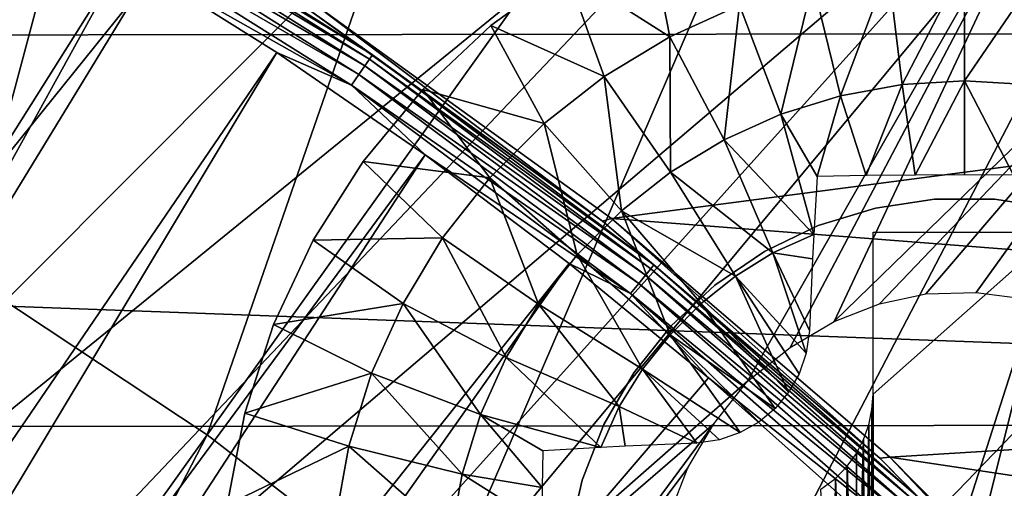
# Model space of a CAD drawing. Header units: millimetres. Extents: x -30.2 to 30.2, y -30.2 to 30.2.
# Tile 177 of 191: x 9.3 to 13.6, y 13.9 to 16. Entities that reach past the tile are written whole.
import ezdxf

# ---------------------------------------------------------------- set-up
doc = ezdxf.new("R2010")
doc.units = ezdxf.units.MM
doc.header["$LTSCALE"] = 81.481481
for name, color, linetype in [('1', 7, 'CONTINUOUS'), ('103', 7, 'CONTINUOUS'), ('174', 7, 'CONTINUOUS'), ('2', 7, 'CONTINUOUS'), ('255', 7, 'CONTINUOUS'), ('287', 7, 'CONTINUOUS'), ('289', 7, 'CONTINUOUS'), ('290', 7, 'CONTINUOUS'), ('293', 7, 'CONTINUOUS'), ('67', 7, 'CONTINUOUS'), ('69', 7, 'CONTINUOUS'), ('75', 7, 'CONTINUOUS'), ('79', 7, 'CONTINUOUS')]:
    doc.layers.add(name, color=color, linetype=linetype)

msp = doc.modelspace()

# ---------------------------------------------------------------- linework, layer by layer
at = {"layer": '1', "color": 251, "linetype": 'Continuous', "true_color": 0x4c4c4c}
for points in [[(21.9686, 15.9126, 4.4), (-20.7436, 17.48, 4.4), (20.7036, 17.5273, 4.4), (21.9686, 15.9126, 4.4)], [(-22.0031, 15.8647, 4.4), (-20.7436, 17.48, 4.4), (21.9686, 15.9126, 4.4), (-22.0031, 15.8647, 4.4)], [(23.1124, 14.1997, 4.4), (-22.0031, 15.8647, 4.4), (21.9686, 15.9126, 4.4), (23.1124, 14.1997, 4.4)], [(-23.1415, 14.1517, 4.4), (-22.0031, 15.8647, 4.4), (23.1124, 14.1997, 4.4), (-23.1415, 14.1517, 4.4)], [(24.1193, 12.4134, 4.4), (-23.1415, 14.1517, 4.4), (23.1124, 14.1997, 4.4), (24.1193, 12.4134, 4.4)], [(-24.1437, 12.3648, 4.4), (-23.1415, 14.1517, 4.4), (24.1193, 12.4134, 4.4), (-24.1437, 12.3648, 4.4)]]:
    msp.add_3dface(points, dxfattribs=at)
at = {"layer": '103', "color": 251, "linetype": 'Continuous', "true_color": 0x4c4c4c}
for points in [[(10.1559, 20.6163, -212.7), (5.911, 13.0135, -221.4064), (8.7767, 21.2401, -212.7), (10.1559, 20.6163, -212.7)], [(6.4889, 12.7352, -221.4064), (5.911, 13.0135, -221.4064), (10.1559, 20.6163, -212.7), (6.4889, 12.7352, -221.4064)], [(11.491, 19.903, -212.7), (6.4889, 12.7352, -221.4064), (10.1559, 20.6163, -212.7), (11.491, 19.903, -212.7)], [(7.0537, 12.4312, -221.4064), (6.4889, 12.7352, -221.4064), (11.491, 19.903, -212.7), (7.0537, 12.4312, -221.4064)], [(7.903, 13.8121, -219.7829), (7.0537, 12.4312, -221.4064), (11.491, 19.903, -212.7), (7.903, 13.8121, -219.7829)]]:
    msp.add_3dface(points, dxfattribs=at)
at = {"layer": '174', "color": 251, "linetype": 'Continuous', "true_color": 0x4c4c4c}
for points in [[(8.8323, 18.8806, -211.7), (5.4527, 13.027, -211.7), (10.2645, 19.401, -211.7), (8.8323, 18.8806, -211.7)], [(10.2645, 19.401, -211.7), (5.4527, 13.027, -211.7), (11.0307, 18.9769, -211.7), (10.2645, 19.401, -211.7)], [(5.4143, 12.8494, -211.7), (11.0307, 18.9769, -211.7), (5.4138, 12.91, -211.7), (5.4143, 12.8494, -211.7)], [(5.4138, 12.91, -211.7), (11.0307, 18.9769, -211.7), (5.4266, 12.969, -211.7), (5.4138, 12.91, -211.7)], [(5.4291, 12.7844, -211.7), (11.0307, 18.9769, -211.7), (5.4143, 12.8494, -211.7), (5.4291, 12.7844, -211.7)], [(11.0307, 18.9769, -211.7), (5.4527, 13.027, -211.7), (5.4266, 12.969, -211.7), (11.0307, 18.9769, -211.7)], [(5.4555, 12.7232, -211.7), (11.0307, 18.9769, -211.7), (5.4291, 12.7844, -211.7), (5.4555, 12.7232, -211.7)], [(5.4907, 12.6741, -211.7), (11.0307, 18.9769, -211.7), (5.4555, 12.7232, -211.7), (5.4907, 12.6741, -211.7)], [(5.5358, 12.6341, -211.7), (11.0307, 18.9769, -211.7), (5.4907, 12.6741, -211.7), (5.5358, 12.6341, -211.7)], [(5.5907, 12.6028, -211.7), (11.0307, 18.9769, -211.7), (5.5358, 12.6341, -211.7), (5.5907, 12.6028, -211.7)], [(11.7804, 18.519, -211.7), (11.0307, 18.9769, -211.7), (5.5907, 12.6028, -211.7), (11.7804, 18.519, -211.7)], [(6.611, 12.0972, -211.7), (11.7804, 18.519, -211.7), (5.5907, 12.6028, -211.7), (6.611, 12.0972, -211.7)], [(12.5181, 18.0254, -211.7), (11.7804, 18.519, -211.7), (6.611, 12.0972, -211.7), (12.5181, 18.0254, -211.7)], [(13.2404, 17.4989, -211.7), (12.5181, 18.0254, -211.7), (6.611, 12.0972, -211.7), (13.2404, 17.4989, -211.7)], [(7.575, 11.5192, -211.7), (13.2404, 17.4989, -211.7), (6.611, 12.0972, -211.7), (7.575, 11.5192, -211.7)], [(13.944, 16.9422, -211.7), (13.2404, 17.4989, -211.7), (7.575, 11.5192, -211.7), (13.944, 16.9422, -211.7)], [(8.4828, 10.8687, -211.7), (13.944, 16.9422, -211.7), (7.575, 11.5192, -211.7), (8.4828, 10.8687, -211.7)], [(13.944, 16.9422, -211.7), (8.4828, 10.8687, -211.7), (12.4866, 14.3835, -211.7), (13.944, 16.9422, -211.7)], [(13.944, 16.9422, -211.7), (12.4866, 14.3835, -211.7), (12.6732, 14.5315, -211.7), (13.944, 16.9422, -211.7)], [(12.8654, 14.6446, -211.7), (13.944, 16.9422, -211.7), (12.6732, 14.5315, -211.7), (12.8654, 14.6446, -211.7)], [(14.6256, 16.3582, -211.7), (13.944, 16.9422, -211.7), (12.8654, 14.6446, -211.7), (14.6256, 16.3582, -211.7)], [(13.0631, 14.7226, -211.7), (14.6256, 16.3582, -211.7), (12.8654, 14.6446, -211.7), (13.0631, 14.7226, -211.7)], [(13.2667, 14.7655, -211.7), (14.6256, 16.3582, -211.7), (13.0631, 14.7226, -211.7), (13.2667, 14.7655, -211.7)], [(13.4858, 14.7718, -211.7), (14.6256, 16.3582, -211.7), (13.2667, 14.7655, -211.7), (13.4858, 14.7718, -211.7)], [(13.7115, 14.7429, -211.7), (14.6256, 16.3582, -211.7), (13.4858, 14.7718, -211.7), (13.7115, 14.7429, -211.7)], [(17.0673, 13.8021, -211.7), (16.5052, 14.4694, -211.7), (10.8687, 8.4828, -211.7), (17.0673, 13.8021, -211.7)], [(10.8687, 8.4828, -211.7), (16.5052, 14.4694, -211.7), (14.3835, 12.4866, -211.7), (10.8687, 8.4828, -211.7)], [(12.4866, 14.3835, -211.7), (8.4828, 10.8687, -211.7), (12.3385, 14.1969, -211.7), (12.4866, 14.3835, -211.7)], [(8.4828, 10.8687, -211.7), (9.3398, 10.1404, -211.7), (12.3385, 14.1969, -211.7), (8.4828, 10.8687, -211.7)], [(12.3385, 14.1969, -211.7), (9.3398, 10.1404, -211.7), (12.2255, 14.0047, -211.7), (12.3385, 14.1969, -211.7)], [(12.2255, 14.0047, -211.7), (9.3398, 10.1404, -211.7), (12.1474, 13.807, -211.7), (12.2255, 14.0047, -211.7)]]:
    msp.add_3dface(points, dxfattribs=at)
at = {"layer": '2', "color": 251, "linetype": 'Continuous', "true_color": 0x4c4c4c}
for points in [[(10.6051, 20.627, 6.367), (9.0711, 21.3461, 6.367), (7.9549, 15.4723, 6.644), (10.6051, 20.627, 6.367)], [(10.6051, 20.627, 6.367), (7.9549, 15.4723, 6.644), (9.063, 14.8504, 6.644), (10.6051, 20.627, 6.367)], [(12.0824, 19.7978, 6.367), (10.6051, 20.627, 6.367), (9.063, 14.8504, 6.644), (12.0824, 19.7978, 6.367)], [(12.0824, 19.7978, 6.367), (9.063, 14.8504, 6.644), (10.1229, 14.1492, 6.644), (12.0824, 19.7978, 6.367)], [(13.4954, 18.8631, 6.367), (12.0824, 19.7978, 6.367), (10.1229, 14.1492, 6.644), (13.4954, 18.8631, 6.367)], [(13.4954, 18.8631, 6.367), (10.1229, 14.1492, 6.644), (11.1287, 13.3725, 6.644), (13.4954, 18.8631, 6.367)], [(14.8363, 17.8276, 6.367), (13.4954, 18.8631, 6.367), (11.1287, 13.3725, 6.644), (14.8363, 17.8276, 6.367)], [(14.8363, 17.8276, 6.367), (11.1287, 13.3725, 6.644), (12.0751, 12.5245, 6.644), (14.8363, 17.8276, 6.367)], [(16.098, 16.6971, 6.367), (14.8363, 17.8276, 6.367), (12.0751, 12.5245, 6.644), (16.098, 16.6971, 6.367)], [(16.098, 16.6971, 6.367), (12.0751, 12.5245, 6.644), (12.9572, 11.6097, 6.644), (16.098, 16.6971, 6.367)], [(17.2739, 15.4775, 6.367), (16.098, 16.6971, 6.367), (12.9572, 11.6097, 6.644), (17.2739, 15.4775, 6.367)], [(17.2739, 15.4775, 6.367), (12.9572, 11.6097, 6.644), (13.77, 10.6329, 6.644), (17.2739, 15.4775, 6.367)], [(9.063, 14.8504, 6.644), (6.7485, 9.4327, 6.8418), (10.1229, 14.1492, 6.644), (9.063, 14.8504, 6.644)], [(6.7485, 9.4327, 6.8418), (7.419, 8.9149, 6.8418), (10.1229, 14.1492, 6.644), (6.7485, 9.4327, 6.8418)], [(10.1229, 14.1492, 6.644), (7.419, 8.9149, 6.8418), (11.1287, 13.3725, 6.644), (10.1229, 14.1492, 6.644)]]:
    msp.add_3dface(points, dxfattribs=at)
at = {"layer": '255', "color": 25, "linetype": 'Continuous', "true_color": 0x996633}
for points in [[(20.6207, 13.5497, -213.1439), (13.5497, 20.6207, -213.1439), (13.6581, 20.7292, -213.0752), (20.6207, 13.5497, -213.1439)], [(20.5056, 13.4346, -213.1859), (13.4346, 20.5056, -213.1859), (13.5497, 20.6207, -213.1439), (20.5056, 13.4346, -213.1859)], [(20.6207, 13.5497, -213.1439), (20.5056, 13.4346, -213.1859), (13.5497, 20.6207, -213.1439), (20.6207, 13.5497, -213.1439)], [(20.3872, 13.3161, -213.2), (13.3161, 20.3872, -213.2), (13.4346, 20.5056, -213.1859), (20.3872, 13.3161, -213.2)], [(20.5056, 13.4346, -213.1859), (20.3872, 13.3161, -213.2), (13.4346, 20.5056, -213.1859), (20.5056, 13.4346, -213.1859)]]:
    msp.add_3dface(points, dxfattribs=at)
at = {"layer": '287', "linetype": 'Continuous'}
for points in [[(13.0456, 15.1412, -206.7), (13.3043, 15.1801, -206.7), (13.0456, 15.1412, -213.2), (13.0456, 15.1412, -206.7)], [(13.0456, 15.1412, -213.2), (13.3043, 15.1801, -206.7), (13.3043, 15.1801, -213.2), (13.0456, 15.1412, -213.2)], [(13.3043, 15.1801, -206.7), (13.5658, 15.1801, -206.7), (13.3043, 15.1801, -213.2), (13.3043, 15.1801, -206.7)], [(13.3043, 15.1801, -213.2), (13.5658, 15.1801, -206.7), (13.5658, 15.1801, -213.2), (13.3043, 15.1801, -213.2)], [(13.5658, 15.1801, -206.7), (13.8244, 15.1412, -206.7), (13.5658, 15.1801, -213.2), (13.5658, 15.1801, -206.7)], [(13.5658, 15.1801, -213.2), (13.8244, 15.1412, -206.7), (13.8244, 15.1412, -213.2), (13.5658, 15.1801, -213.2)], [(12.7957, 15.0641, -206.7), (13.0456, 15.1412, -206.7), (12.7957, 15.0641, -213.2), (12.7957, 15.0641, -206.7)], [(12.7957, 15.0641, -213.2), (13.0456, 15.1412, -206.7), (13.0456, 15.1412, -213.2), (12.7957, 15.0641, -213.2)], [(12.56, 14.9506, -206.7), (12.7957, 15.0641, -206.7), (12.56, 14.9506, -213.2), (12.56, 14.9506, -206.7)], [(12.56, 14.9506, -213.2), (12.7957, 15.0641, -206.7), (12.7957, 15.0641, -213.2), (12.56, 14.9506, -213.2)], [(12.3439, 14.8032, -206.7), (12.56, 14.9506, -206.7), (12.3439, 14.8032, -213.2), (12.3439, 14.8032, -206.7)], [(12.3439, 14.8032, -213.2), (12.56, 14.9506, -206.7), (12.56, 14.9506, -213.2), (12.3439, 14.8032, -213.2)], [(12.1522, 14.6253, -206.7), (12.3439, 14.8032, -206.7), (12.1522, 14.6253, -213.2), (12.1522, 14.6253, -206.7)], [(12.1522, 14.6253, -213.2), (12.3439, 14.8032, -206.7), (12.3439, 14.8032, -213.2), (12.1522, 14.6253, -213.2)], [(11.9891, 14.4208, -206.7), (12.1522, 14.6253, -206.7), (11.9891, 14.4208, -213.2), (11.9891, 14.4208, -206.7)], [(11.9891, 14.4208, -213.2), (12.1522, 14.6253, -206.7), (12.1522, 14.6253, -213.2), (11.9891, 14.4208, -213.2)], [(11.8583, 14.1943, -206.7), (11.9891, 14.4208, -206.7), (11.8583, 14.1943, -213.2), (11.8583, 14.1943, -206.7)], [(11.8583, 14.1943, -213.2), (11.9891, 14.4208, -206.7), (11.9891, 14.4208, -213.2), (11.8583, 14.1943, -213.2)], [(11.7628, 13.9508, -206.7), (11.8583, 14.1943, -206.7), (11.7628, 13.9508, -213.2), (11.7628, 13.9508, -206.7)], [(11.7628, 13.9508, -213.2), (11.8583, 14.1943, -206.7), (11.8583, 14.1943, -213.2), (11.7628, 13.9508, -213.2)], [(11.7046, 13.6959, -213.2), (11.7628, 13.9508, -206.7), (11.7628, 13.9508, -213.2), (11.7046, 13.6959, -213.2)], [(11.7046, 13.6959, -206.7), (11.7628, 13.9508, -206.7), (11.7046, 13.6959, -213.2), (11.7046, 13.6959, -206.7)]]:
    msp.add_3dface(points, dxfattribs=at)
at = {"layer": '289', "linetype": 'Continuous'}
for points in [[(11.3634, 15.9392, -213.2), (11.6936, 16.1791, -213.2), (11.3634, 15.9392, -214.7125), (11.3634, 15.9392, -213.2)], [(11.3634, 15.9392, -214.7125), (11.6936, 16.1791, -213.2), (11.6936, 16.1791, -214.7125), (11.3634, 15.9392, -214.7125)], [(11.0659, 15.6598, -213.2), (11.3634, 15.9392, -213.2), (11.0659, 15.6598, -214.7125), (11.0659, 15.6598, -213.2)], [(11.0659, 15.6598, -214.7125), (11.3634, 15.9392, -213.2), (11.3634, 15.9392, -214.7125), (11.0659, 15.6598, -214.7125)], [(10.8057, 15.3453, -213.2), (11.0659, 15.6598, -213.2), (10.8057, 15.3453, -214.7125), (10.8057, 15.3453, -213.2)], [(10.8057, 15.3453, -214.7125), (11.0659, 15.6598, -213.2), (11.0659, 15.6598, -214.7125), (10.8057, 15.3453, -214.7125)], [(10.587, 15.0007, -213.2), (10.8057, 15.3453, -213.2), (10.587, 15.0007, -214.7125), (10.587, 15.0007, -213.2)], [(10.587, 15.0007, -214.7125), (10.8057, 15.3453, -213.2), (10.8057, 15.3453, -214.7125), (10.587, 15.0007, -214.7125)], [(10.4133, 14.6314, -213.2), (10.587, 15.0007, -213.2), (10.4133, 14.6314, -214.7125), (10.4133, 14.6314, -213.2)], [(10.4133, 14.6314, -214.7125), (10.587, 15.0007, -213.2), (10.587, 15.0007, -214.7125), (10.4133, 14.6314, -214.7125)], [(10.2871, 14.2433, -213.2), (10.4133, 14.6314, -213.2), (10.2871, 14.2433, -214.7125), (10.2871, 14.2433, -213.2)], [(10.2871, 14.2433, -214.7125), (10.4133, 14.6314, -213.2), (10.4133, 14.6314, -214.7125), (10.2871, 14.2433, -214.7125)], [(10.2107, 13.8424, -213.2), (10.2871, 14.2433, -213.2), (10.2107, 13.8424, -214.7125), (10.2107, 13.8424, -213.2)], [(10.2107, 13.8424, -214.7125), (10.2871, 14.2433, -213.2), (10.2871, 14.2433, -214.7125), (10.2107, 13.8424, -214.7125)]]:
    msp.add_3dface(points, dxfattribs=at)
at = {"layer": '290', "linetype": 'Continuous'}
for points in [[(11.6936, 16.1791, -214.7125), (12.0512, 16.3757, -214.7125), (12.1463, 15.8905, -215.0336), (11.6936, 16.1791, -214.7125)], [(12.1463, 15.8905, -215.0336), (12.0512, 16.3757, -214.7125), (12.4517, 16.0279, -215.0336), (12.1463, 15.8905, -215.0336)], [(13.1622, 15.6817, -215.3028), (13.1008, 16.1879, -215.0336), (13.435, 16.2081, -215.0336), (13.1622, 15.6817, -215.3028)], [(13.435, 15.6982, -215.3028), (13.1622, 15.6817, -215.3028), (13.435, 16.2081, -215.0336), (13.435, 15.6982, -215.3028)], [(13.435, 15.6982, -215.3028), (13.435, 16.2081, -215.0336), (13.7693, 16.1879, -215.0336), (13.435, 15.6982, -215.3028)], [(11.3634, 15.9392, -214.7125), (11.6936, 16.1791, -214.7125), (11.8597, 15.7172, -215.0336), (11.3634, 15.9392, -214.7125)], [(11.8597, 15.7172, -215.0336), (11.6936, 16.1791, -214.7125), (12.1463, 15.8905, -215.0336), (11.8597, 15.7172, -215.0336)], [(12.8934, 15.6325, -215.3028), (12.7714, 16.1275, -215.0336), (13.1008, 16.1879, -215.0336), (12.8934, 15.6325, -215.3028)], [(13.1622, 15.6817, -215.3028), (12.8934, 15.6325, -215.3028), (13.1008, 16.1879, -215.0336), (13.1622, 15.6817, -215.3028)], [(13.7078, 15.6817, -215.3028), (13.435, 15.6982, -215.3028), (13.7693, 16.1879, -215.0336), (13.7078, 15.6817, -215.3028)], [(12.6325, 15.5512, -215.3028), (12.4517, 16.0279, -215.0336), (12.7714, 16.1275, -215.0336), (12.6325, 15.5512, -215.3028)], [(12.8934, 15.6325, -215.3028), (12.6325, 15.5512, -215.3028), (12.7714, 16.1275, -215.0336), (12.8934, 15.6325, -215.3028)], [(12.3833, 15.439, -215.3028), (12.1463, 15.8905, -215.0336), (12.4517, 16.0279, -215.0336), (12.3833, 15.439, -215.3028)], [(12.6325, 15.5512, -215.3028), (12.3833, 15.439, -215.3028), (12.4517, 16.0279, -215.0336), (12.6325, 15.5512, -215.3028)], [(11.0659, 15.6598, -214.7125), (11.3634, 15.9392, -214.7125), (11.5961, 15.5107, -215.0336), (11.0659, 15.6598, -214.7125)], [(11.5961, 15.5107, -215.0336), (11.3634, 15.9392, -214.7125), (11.8597, 15.7172, -215.0336), (11.5961, 15.5107, -215.0336)], [(12.1494, 15.2976, -215.3028), (11.8597, 15.7172, -215.0336), (12.1463, 15.8905, -215.0336), (12.1494, 15.2976, -215.3028)], [(12.3833, 15.439, -215.3028), (12.1494, 15.2976, -215.3028), (12.1463, 15.8905, -215.0336), (12.3833, 15.439, -215.3028)], [(11.9343, 15.1291, -215.3028), (11.5961, 15.5107, -215.0336), (11.8597, 15.7172, -215.0336), (11.9343, 15.1291, -215.3028)], [(12.1494, 15.2976, -215.3028), (11.9343, 15.1291, -215.3028), (11.8597, 15.7172, -215.0336), (12.1494, 15.2976, -215.3028)], [(13.1622, 15.6817, -215.3028), (13.005, 15.2829, -215.4557), (12.8934, 15.6325, -215.3028), (13.1622, 15.6817, -215.3028)], [(13.2199, 15.2852, -215.4686), (13.005, 15.2829, -215.4557), (13.1622, 15.6817, -215.3028), (13.2199, 15.2852, -215.4686)], [(13.435, 15.6982, -215.3028), (13.2199, 15.2852, -215.4686), (13.1622, 15.6817, -215.3028), (13.435, 15.6982, -215.3028)], [(13.435, 15.2859, -215.4729), (13.2199, 15.2852, -215.4686), (13.435, 15.6982, -215.3028), (13.435, 15.2859, -215.4729)], [(13.6501, 15.2852, -215.4686), (13.435, 15.2859, -215.4729), (13.435, 15.6982, -215.3028), (13.6501, 15.2852, -215.4686)], [(13.7078, 15.6817, -215.3028), (13.6501, 15.2852, -215.4686), (13.435, 15.6982, -215.3028), (13.7078, 15.6817, -215.3028)], [(10.8057, 15.3453, -214.7125), (11.0659, 15.6598, -214.7125), (11.3593, 15.2739, -215.0336), (10.8057, 15.3453, -214.7125)], [(11.3593, 15.2739, -215.0336), (11.0659, 15.6598, -214.7125), (11.5961, 15.5107, -215.0336), (11.3593, 15.2739, -215.0336)], [(12.8934, 15.6325, -215.3028), (12.7909, 15.2791, -215.4343), (12.6325, 15.5512, -215.3028), (12.8934, 15.6325, -215.3028)], [(13.005, 15.2829, -215.4557), (12.7909, 15.2791, -215.4343), (12.8934, 15.6325, -215.3028), (13.005, 15.2829, -215.4557)], [(12.6325, 15.5512, -215.3028), (12.7761, 15.025, -215.5184), (12.3833, 15.439, -215.3028), (12.6325, 15.5512, -215.3028)], [(12.7909, 15.2791, -215.4343), (12.7761, 15.025, -215.5184), (12.6325, 15.5512, -215.3028), (12.7909, 15.2791, -215.4343)], [(11.741, 14.9358, -215.3028), (11.3593, 15.2739, -215.0336), (11.5961, 15.5107, -215.0336), (11.741, 14.9358, -215.3028)], [(11.9343, 15.1291, -215.3028), (11.741, 14.9358, -215.3028), (11.5961, 15.5107, -215.0336), (11.9343, 15.1291, -215.3028)], [(12.3833, 15.439, -215.3028), (12.5971, 14.9457, -215.5162), (12.1494, 15.2976, -215.3028), (12.3833, 15.439, -215.3028)], [(12.7761, 15.025, -215.5184), (12.5971, 14.9457, -215.5162), (12.3833, 15.439, -215.3028), (12.7761, 15.025, -215.5184)], [(10.587, 15.0007, -214.7125), (10.8057, 15.3453, -214.7125), (11.1528, 15.0103, -215.0336), (10.587, 15.0007, -214.7125)], [(11.1528, 15.0103, -215.0336), (10.8057, 15.3453, -214.7125), (11.3593, 15.2739, -215.0336), (11.1528, 15.0103, -215.0336)], [(12.1494, 15.2976, -215.3028), (12.4341, 14.843, -215.5162), (11.9343, 15.1291, -215.3028), (12.1494, 15.2976, -215.3028)], [(12.5971, 14.9457, -215.5162), (12.4341, 14.843, -215.5162), (12.1494, 15.2976, -215.3028), (12.5971, 14.9457, -215.5162)], [(11.5725, 14.7207, -215.3028), (11.1528, 15.0103, -215.0336), (11.3593, 15.2739, -215.0336), (11.5725, 14.7207, -215.3028)], [(11.741, 14.9358, -215.3028), (11.5725, 14.7207, -215.3028), (11.3593, 15.2739, -215.0336), (11.741, 14.9358, -215.3028)], [(11.9343, 15.1291, -215.3028), (12.1473, 14.5865, -215.5162), (11.741, 14.9358, -215.3028), (11.9343, 15.1291, -215.3028)], [(12.4341, 14.843, -215.5162), (12.2835, 14.7228, -215.5162), (11.9343, 15.1291, -215.3028), (12.4341, 14.843, -215.5162)], [(12.2835, 14.7228, -215.5162), (12.1473, 14.5865, -215.5162), (11.9343, 15.1291, -215.3028), (12.2835, 14.7228, -215.5162)], [(10.4133, 14.6314, -214.7125), (10.587, 15.0007, -214.7125), (10.9796, 14.7238, -215.0336), (10.4133, 14.6314, -214.7125)], [(10.9796, 14.7238, -215.0336), (10.587, 15.0007, -214.7125), (11.1528, 15.0103, -215.0336), (10.9796, 14.7238, -215.0336)], [(11.4311, 14.4868, -215.3028), (10.9796, 14.7238, -215.0336), (11.1528, 15.0103, -215.0336), (11.4311, 14.4868, -215.3028)], [(11.5725, 14.7207, -215.3028), (11.4311, 14.4868, -215.3028), (11.1528, 15.0103, -215.0336), (11.5725, 14.7207, -215.3028)], [(12.7761, 15.025, -215.5184), (12.7706, 14.9191, -215.5494), (12.5971, 14.9457, -215.5162), (12.7761, 15.025, -215.5184)], [(12.4341, 14.843, -215.5162), (12.5971, 14.9457, -215.5162), (12.7429, 14.5067, -215.6471), (12.4341, 14.843, -215.5162)], [(12.7706, 14.9191, -215.5494), (12.7568, 14.6056, -215.6278), (12.5971, 14.9457, -215.5162), (12.7706, 14.9191, -215.5494)], [(12.5971, 14.9457, -215.5162), (12.7568, 14.6056, -215.6278), (12.7429, 14.5067, -215.6471), (12.5971, 14.9457, -215.5162)], [(11.741, 14.9358, -215.3028), (12.0271, 14.436, -215.5162), (11.5725, 14.7207, -215.3028), (11.741, 14.9358, -215.3028)], [(12.1473, 14.5865, -215.5162), (12.0271, 14.436, -215.5162), (11.741, 14.9358, -215.3028), (12.1473, 14.5865, -215.5162)], [(12.2835, 14.7228, -215.5162), (12.4341, 14.843, -215.5162), (12.6655, 14.3356, -215.6685), (12.2835, 14.7228, -215.5162)], [(12.6655, 14.3356, -215.6685), (12.4341, 14.843, -215.5162), (12.7113, 14.4159, -215.6606), (12.6655, 14.3356, -215.6685)], [(12.7113, 14.4159, -215.6606), (12.4341, 14.843, -215.5162), (12.7429, 14.5067, -215.6471), (12.7113, 14.4159, -215.6606)], [(10.8421, 14.4184, -215.0336), (10.4133, 14.6314, -214.7125), (10.9796, 14.7238, -215.0336), (10.8421, 14.4184, -215.0336)], [(11.3189, 14.2376, -215.3028), (10.8421, 14.4184, -215.0336), (10.9796, 14.7238, -215.0336), (11.3189, 14.2376, -215.3028)], [(11.4311, 14.4868, -215.3028), (11.3189, 14.2376, -215.3028), (10.9796, 14.7238, -215.0336), (11.4311, 14.4868, -215.3028)], [(11.5725, 14.7207, -215.3028), (11.9244, 14.2729, -215.5162), (11.4311, 14.4868, -215.3028), (11.5725, 14.7207, -215.3028)], [(12.0271, 14.436, -215.5162), (11.9244, 14.2729, -215.5162), (11.5725, 14.7207, -215.3028), (12.0271, 14.436, -215.5162)], [(12.1473, 14.5865, -215.5162), (12.2835, 14.7228, -215.5162), (12.6064, 14.2648, -215.6711), (12.1473, 14.5865, -215.5162)], [(12.6064, 14.2648, -215.6711), (12.2835, 14.7228, -215.5162), (12.6655, 14.3356, -215.6685), (12.6064, 14.2648, -215.6711)], [(10.2871, 14.2433, -214.7125), (10.4133, 14.6314, -214.7125), (10.8421, 14.4184, -215.0336), (10.2871, 14.2433, -214.7125)], [(12.0271, 14.436, -215.5162), (12.1473, 14.5865, -215.5162), (12.4544, 14.1588, -215.6607), (12.0271, 14.436, -215.5162)], [(12.4544, 14.1588, -215.6607), (12.1473, 14.5865, -215.5162), (12.5354, 14.2051, -215.6685), (12.4544, 14.1588, -215.6607)], [(12.5354, 14.2051, -215.6685), (12.1473, 14.5865, -215.5162), (12.6064, 14.2648, -215.6711), (12.5354, 14.2051, -215.6685)], [(11.4311, 14.4868, -215.3028), (11.8452, 14.094, -215.5184), (11.3189, 14.2376, -215.3028), (11.4311, 14.4868, -215.3028)], [(11.9244, 14.2729, -215.5162), (11.8452, 14.094, -215.5184), (11.4311, 14.4868, -215.3028), (11.9244, 14.2729, -215.5162)], [(11.9244, 14.2729, -215.5162), (12.0271, 14.436, -215.5162), (12.2644, 14.1132, -215.6278), (11.9244, 14.2729, -215.5162)], [(12.2644, 14.1132, -215.6278), (12.0271, 14.436, -215.5162), (12.3634, 14.1272, -215.6472), (12.2644, 14.1132, -215.6278)], [(12.3634, 14.1272, -215.6472), (12.0271, 14.436, -215.5162), (12.4544, 14.1588, -215.6607), (12.3634, 14.1272, -215.6472)], [(10.7425, 14.0987, -215.0336), (10.2871, 14.2433, -214.7125), (10.8421, 14.4184, -215.0336), (10.7425, 14.0987, -215.0336)], [(11.2376, 13.9766, -215.3028), (10.7425, 14.0987, -215.0336), (10.8421, 14.4184, -215.0336), (11.2376, 13.9766, -215.3028)], [(11.3189, 14.2376, -215.3028), (11.2376, 13.9766, -215.3028), (10.8421, 14.4184, -215.0336), (11.3189, 14.2376, -215.3028)], [(11.8452, 14.094, -215.5184), (11.9244, 14.2729, -215.5162), (11.9513, 14.0994, -215.5495), (11.8452, 14.094, -215.5184)], [(11.9513, 14.0994, -215.5495), (11.9244, 14.2729, -215.5162), (12.2644, 14.1132, -215.6278), (11.9513, 14.0994, -215.5495)], [(10.2107, 13.8424, -214.7125), (10.2871, 14.2433, -214.7125), (10.7425, 14.0987, -215.0336), (10.2107, 13.8424, -214.7125)], [(11.2376, 13.9766, -215.3028), (11.3189, 14.2376, -215.3028), (11.588, 13.9191, -215.4512), (11.2376, 13.9766, -215.3028)], [(11.3189, 14.2376, -215.3028), (11.8452, 14.094, -215.5184), (11.5909, 14.0791, -215.4343), (11.3189, 14.2376, -215.3028)], [(11.588, 13.9191, -215.4512), (11.3189, 14.2376, -215.3028), (11.5909, 14.0791, -215.4343), (11.588, 13.9191, -215.4512)], [(10.6821, 13.7693, -215.0336), (10.2107, 13.8424, -214.7125), (10.7425, 14.0987, -215.0336), (10.6821, 13.7693, -215.0336)], [(11.1883, 13.7078, -215.3028), (10.6821, 13.7693, -215.0336), (10.7425, 14.0987, -215.0336), (11.1883, 13.7078, -215.3028)], [(11.2376, 13.9766, -215.3028), (11.1883, 13.7078, -215.3028), (10.7425, 14.0987, -215.0336), (11.2376, 13.9766, -215.3028)], [(11.1883, 13.7078, -215.3028), (11.2376, 13.9766, -215.3028), (11.5858, 13.7585, -215.4632), (11.1883, 13.7078, -215.3028)], [(11.5858, 13.7585, -215.4632), (11.2376, 13.9766, -215.3028), (11.588, 13.9191, -215.4512), (11.5858, 13.7585, -215.4632)]]:
    msp.add_3dface(points, dxfattribs=at)
at = {"layer": '293', "linetype": 'Continuous'}
for points in [[(13.035, 14.3274, -214.05), (13.035, 15.035, -214.05), (13.835, 15.035, -214.05), (13.035, 14.3274, -214.05)], [(13.035, 12.5426, -214.05), (13.035, 14.3274, -214.05), (13.835, 15.035, -214.05), (13.035, 12.5426, -214.05)], [(13.035, 11.835, -214.05), (13.035, 12.5426, -214.05), (13.835, 15.035, -214.05), (13.035, 11.835, -214.05)], [(13.835, 14.3274, -214.05), (13.035, 11.835, -214.05), (13.835, 15.035, -214.05), (13.835, 14.3274, -214.05)], [(13.0304, 14.2594, -214.05), (13.035, 14.3274, -214.05), (13.0259, 12.6381, -214.05), (13.0304, 14.2594, -214.05)], [(13.0259, 12.6381, -214.05), (13.035, 14.3274, -214.05), (13.035, 12.5426, -214.05), (13.0259, 12.6381, -214.05)], [(13.835, 12.5426, -214.05), (13.035, 11.835, -214.05), (13.835, 14.3274, -214.05), (13.835, 12.5426, -214.05)], [(13.0166, 14.1924, -214.05), (13.0304, 14.2594, -214.05), (13.0259, 12.6381, -214.05), (13.0166, 14.1924, -214.05)], [(12.9936, 14.128, -214.05), (13.0166, 14.1924, -214.05), (12.999, 12.7294, -214.05), (12.9936, 14.128, -214.05)], [(12.999, 12.7294, -214.05), (13.0166, 14.1924, -214.05), (13.0259, 12.6381, -214.05), (12.999, 12.7294, -214.05)], [(12.9621, 14.0676, -214.05), (12.9936, 14.128, -214.05), (12.9591, 12.8074, -214.05), (12.9621, 14.0676, -214.05)], [(12.9591, 12.8074, -214.05), (12.9936, 14.128, -214.05), (12.999, 12.7294, -214.05), (12.9591, 12.8074, -214.05)], [(12.9217, 14.0112, -214.05), (12.9621, 14.0676, -214.05), (12.9591, 12.8074, -214.05), (12.9217, 14.0112, -214.05)], [(12.8707, 13.9586, -214.05), (12.9217, 14.0112, -214.05), (12.9114, 12.8707, -214.05), (12.8707, 13.9586, -214.05)], [(12.9114, 12.8707, -214.05), (12.9217, 14.0112, -214.05), (12.9591, 12.8074, -214.05), (12.9114, 12.8707, -214.05)], [(12.8074, 13.911, -214.05), (12.8707, 13.9586, -214.05), (12.8588, 12.9217, -214.05), (12.8074, 13.911, -214.05)], [(12.8588, 12.9217, -214.05), (12.8707, 13.9586, -214.05), (12.9114, 12.8707, -214.05), (12.8588, 12.9217, -214.05)]]:
    msp.add_3dface(points, dxfattribs=at)
at = {"layer": '67', "color": 251, "linetype": 'Continuous', "true_color": 0x4c4c4c}
for points in [[(9.0753, 16.633, -118.6883), (9.7596, 16.2409, -118.6883), (5.313, 9.1809, -114.9299), (9.0753, 16.633, -118.6883)], [(5.313, 9.1809, -114.9299), (9.7596, 16.2409, -118.6883), (5.7249, 8.9298, -114.9299), (5.313, 9.1809, -114.9299)], [(9.7596, 16.2409, -118.6883), (10.427, 15.8208, -118.6883), (5.7249, 8.9298, -114.9299), (9.7596, 16.2409, -118.6883)], [(5.7249, 8.9298, -114.9299), (10.427, 15.8208, -118.6883), (6.125, 8.6602, -114.9299), (5.7249, 8.9298, -114.9299)], [(10.427, 15.8208, -118.6883), (11.0762, 15.3732, -118.6883), (6.125, 8.6602, -114.9299), (10.427, 15.8208, -118.6883)], [(6.125, 8.6602, -114.9299), (11.0762, 15.3732, -118.6883), (6.5125, 8.3728, -114.9299), (6.125, 8.6602, -114.9299)], [(11.0762, 15.3732, -118.6883), (11.7063, 14.899, -118.6883), (6.5125, 8.3728, -114.9299), (11.0762, 15.3732, -118.6883)], [(6.5125, 8.3728, -114.9299), (11.7063, 14.899, -118.6883), (6.8865, 8.068, -114.9299), (6.5125, 8.3728, -114.9299)], [(11.7063, 14.899, -118.6883), (12.3162, 14.399, -118.6883), (6.8865, 8.068, -114.9299), (11.7063, 14.899, -118.6883)], [(12.3162, 14.399, -118.6883), (12.9047, 13.874, -118.6883), (6.8865, 8.068, -114.9299), (12.3162, 14.399, -118.6883)]]:
    msp.add_3dface(points, dxfattribs=at)
at = {"layer": '69', "color": 251, "linetype": 'Continuous', "true_color": 0x4c4c4c}
for points in [[(11.8518, 15.0841, -119.039), (10.5565, 16.0173, -119.039), (10.5929, 16.0333, -120), (11.8518, 15.0841, -119.039)], [(11.8912, 15.0958, -120), (11.8518, 15.0841, -119.039), (10.5929, 16.0333, -120), (11.8912, 15.0958, -120)], [(13.065, 14.0464, -119.039), (11.8518, 15.0841, -119.039), (11.8912, 15.0958, -120), (13.065, 14.0464, -119.039)], [(13.1085, 14.0515, -120), (13.065, 14.0464, -119.039), (11.8912, 15.0958, -120), (13.1085, 14.0515, -120)], [(14.1877, 12.9114, -119.039), (13.065, 14.0464, -119.039), (13.1085, 14.0515, -120), (14.1877, 12.9114, -119.039)], [(14.2324, 12.9119, -120), (14.1877, 12.9114, -119.039), (13.1085, 14.0515, -120), (14.2324, 12.9119, -120)]]:
    msp.add_3dface(points, dxfattribs=at)
at = {"layer": '75', "color": 251, "linetype": 'Continuous', "true_color": 0x4c4c4c}
for points in [[(9.5447, 16.6293, -118.9656), (10.8457, 15.8115, -118.9656), (9.5333, 16.6095, -118.895), (9.5447, 16.6293, -118.9656)], [(9.5447, 16.6293, -118.9656), (10.5565, 16.0173, -119.039), (10.8457, 15.8115, -118.9656), (9.5447, 16.6293, -118.9656)], [(9.5333, 16.6095, -118.895), (10.8327, 15.7927, -118.895), (9.5157, 16.5787, -118.8299), (9.5333, 16.6095, -118.895)], [(9.5333, 16.6095, -118.895), (10.8457, 15.8115, -118.9656), (10.8327, 15.7927, -118.895), (9.5333, 16.6095, -118.895)], [(9.4923, 16.5381, -118.7725), (10.7862, 15.7248, -118.7725), (9.4641, 16.4889, -118.7247), (9.4923, 16.5381, -118.7725)], [(9.5157, 16.5787, -118.8299), (10.8127, 15.7635, -118.8299), (9.4923, 16.5381, -118.7725), (9.5157, 16.5787, -118.8299)], [(9.4923, 16.5381, -118.7725), (10.8127, 15.7635, -118.8299), (10.7862, 15.7248, -118.7725), (9.4923, 16.5381, -118.7725)], [(9.5157, 16.5787, -118.8299), (10.8327, 15.7927, -118.895), (10.8127, 15.7635, -118.8299), (9.5157, 16.5787, -118.8299)], [(9.7596, 16.2409, -118.6883), (9.4641, 16.4889, -118.7247), (10.7541, 15.6781, -118.7247), (9.7596, 16.2409, -118.6883)], [(9.4641, 16.4889, -118.7247), (10.7862, 15.7248, -118.7725), (10.7541, 15.6781, -118.7247), (9.4641, 16.4889, -118.7247)], [(10.427, 15.8208, -118.6883), (9.7596, 16.2409, -118.6883), (10.7541, 15.6781, -118.7247), (10.427, 15.8208, -118.6883)], [(10.5565, 16.0173, -119.039), (11.8518, 15.0841, -119.039), (10.8457, 15.8115, -118.9656), (10.5565, 16.0173, -119.039)], [(11.0762, 15.3732, -118.6883), (10.427, 15.8208, -118.6883), (10.7541, 15.6781, -118.7247), (11.0762, 15.3732, -118.6883)], [(10.8457, 15.8115, -118.9656), (12.077, 14.8923, -118.9656), (10.8327, 15.7927, -118.895), (10.8457, 15.8115, -118.9656)], [(10.8457, 15.8115, -118.9656), (11.8518, 15.0841, -119.039), (12.077, 14.8923, -118.9656), (10.8457, 15.8115, -118.9656)], [(10.8127, 15.7635, -118.8299), (12.0403, 14.847, -118.8299), (10.7862, 15.7248, -118.7725), (10.8127, 15.7635, -118.8299)], [(10.8327, 15.7927, -118.895), (12.0626, 14.8745, -118.895), (10.8127, 15.7635, -118.8299), (10.8327, 15.7927, -118.895)], [(10.8127, 15.7635, -118.8299), (12.0626, 14.8745, -118.895), (12.0403, 14.847, -118.8299), (10.8127, 15.7635, -118.8299)], [(10.8327, 15.7927, -118.895), (12.077, 14.8923, -118.9656), (12.0626, 14.8745, -118.895), (10.8327, 15.7927, -118.895)], [(10.7862, 15.7248, -118.7725), (12.0107, 14.8106, -118.7725), (10.7541, 15.6781, -118.7247), (10.7862, 15.7248, -118.7725)], [(10.7862, 15.7248, -118.7725), (12.0403, 14.847, -118.8299), (12.0107, 14.8106, -118.7725), (10.7862, 15.7248, -118.7725)], [(11.0762, 15.3732, -118.6883), (10.7541, 15.6781, -118.7247), (11.975, 14.7666, -118.7247), (11.0762, 15.3732, -118.6883)], [(10.7541, 15.6781, -118.7247), (12.0107, 14.8106, -118.7725), (11.975, 14.7666, -118.7247), (10.7541, 15.6781, -118.7247)], [(11.7063, 14.899, -118.6883), (11.0762, 15.3732, -118.6883), (11.975, 14.7666, -118.7247), (11.7063, 14.899, -118.6883)], [(11.8518, 15.0841, -119.039), (13.065, 14.0464, -119.039), (12.077, 14.8923, -118.9656), (11.8518, 15.0841, -119.039)], [(12.3162, 14.399, -118.6883), (11.7063, 14.899, -118.6883), (11.975, 14.7666, -118.7247), (12.3162, 14.399, -118.6883)], [(12.0626, 14.8745, -118.895), (13.215, 13.8608, -118.895), (12.0403, 14.847, -118.8299), (12.0626, 14.8745, -118.895)], [(12.077, 14.8923, -118.9656), (13.2307, 13.8774, -118.9656), (12.0626, 14.8745, -118.895), (12.077, 14.8923, -118.9656)], [(12.0626, 14.8745, -118.895), (13.2307, 13.8774, -118.9656), (13.215, 13.8608, -118.895), (12.0626, 14.8745, -118.895)], [(12.077, 14.8923, -118.9656), (13.065, 14.0464, -119.039), (13.2307, 13.8774, -118.9656), (12.077, 14.8923, -118.9656)], [(12.0403, 14.847, -118.8299), (13.1905, 13.8352, -118.8299), (12.0107, 14.8106, -118.7725), (12.0403, 14.847, -118.8299)], [(12.0403, 14.847, -118.8299), (13.215, 13.8608, -118.895), (13.1905, 13.8352, -118.8299), (12.0403, 14.847, -118.8299)], [(12.0107, 14.8106, -118.7725), (13.1582, 13.8013, -118.7725), (11.975, 14.7666, -118.7247), (12.0107, 14.8106, -118.7725)], [(12.0107, 14.8106, -118.7725), (13.1905, 13.8352, -118.8299), (13.1582, 13.8013, -118.7725), (12.0107, 14.8106, -118.7725)], [(12.3162, 14.399, -118.6883), (11.975, 14.7666, -118.7247), (13.1191, 13.7602, -118.7247), (12.3162, 14.399, -118.6883)], [(11.975, 14.7666, -118.7247), (13.1582, 13.8013, -118.7725), (13.1191, 13.7602, -118.7247), (11.975, 14.7666, -118.7247)], [(12.9047, 13.874, -118.6883), (12.3162, 14.399, -118.6883), (13.1191, 13.7602, -118.7247), (12.9047, 13.874, -118.6883)], [(13.065, 14.0464, -119.039), (14.1877, 12.9114, -119.039), (13.2307, 13.8774, -118.9656), (13.065, 14.0464, -119.039)]]:
    msp.add_3dface(points, dxfattribs=at)
at = {"layer": '79', "color": 251, "linetype": 'Continuous', "true_color": 0x4c4c4c}
for points in [[(11.8912, 15.0958, -120), (10.5929, 16.0333, -120), (18.721, 15.9909, -120), (11.8912, 15.0958, -120)], [(19.9195, 14.4707, -120), (11.8912, 15.0958, -120), (18.721, 15.9909, -120), (19.9195, 14.4707, -120)], [(13.1085, 14.0515, -120), (11.8912, 15.0958, -120), (19.9195, 14.4707, -120), (13.1085, 14.0515, -120)], [(20.9921, 12.8652, -120), (13.1085, 14.0515, -120), (19.9195, 14.4707, -120), (20.9921, 12.8652, -120)], [(14.2324, 12.9119, -120), (13.1085, 14.0515, -120), (20.9921, 12.8652, -120), (14.2324, 12.9119, -120)]]:
    msp.add_3dface(points, dxfattribs=at)

doc.saveas('drawing.dxf')
